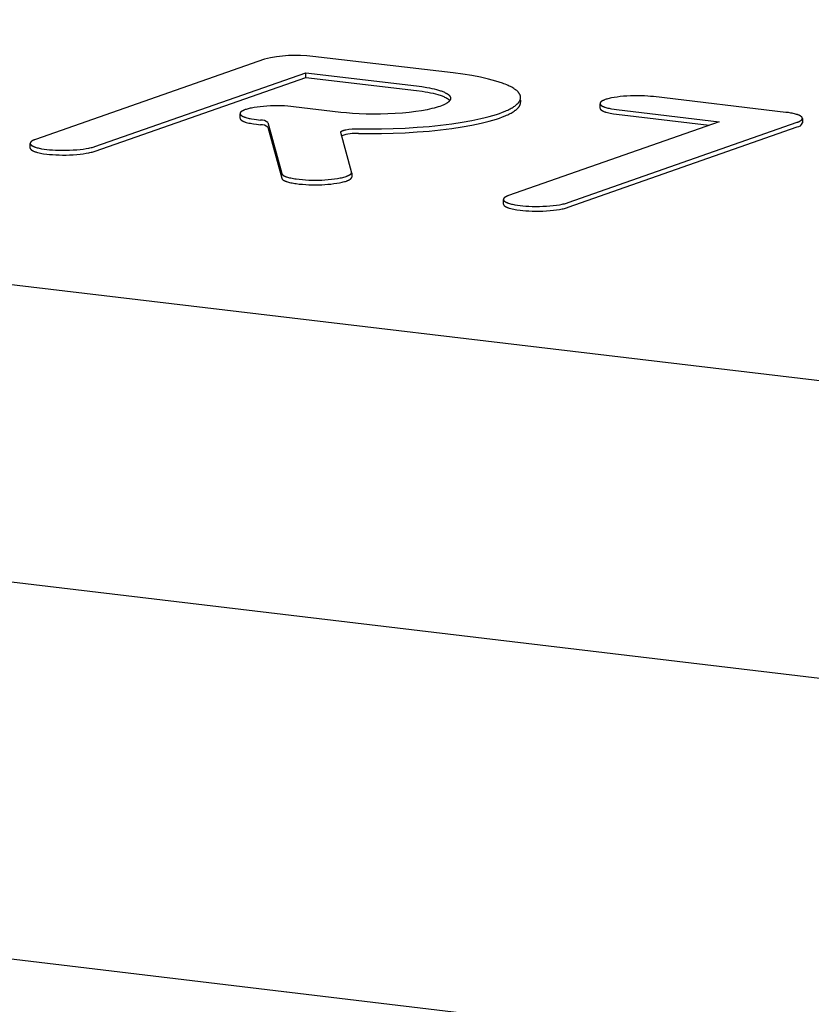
# Model space of a CAD drawing. Extents: x 11880 to 25577, y 6756 to 10446.
# Tile 48 of 87: x 23190 to 23205, y 7716 to 7734. Entities that reach past the tile are written whole.
import ezdxf

# ---------------------------------------------------------------- set-up
doc = ezdxf.new("R2010")
doc.units = 0
doc.header["$MEASUREMENT"] = 0
doc.layers.add('HAIRLINE', color=178, linetype='CONTINUOUS')

msp = doc.modelspace()

# ---------------------------------------------------------------- linework, layer by layer
at = {"layer": 'HAIRLINE'}
for p, q in [((23050.523, 7740.413), (23352.761, 7704.422)), ((23194.511, 7733.732), (23190.173, 7732.214)), ((23198.082, 7733.472), (23195.422, 7733.787)), ((23191.3, 7732.08), (23195.289, 7733.477)), ((23195.29, 7733.388), (23195.289, 7733.477)), ((23195.289, 7733.477), (23197.386, 7733.228)), ((23352.788, 7697.201), (23050.577, 7733.327)), ((23191.301, 7731.991), (23195.29, 7733.388)), ((23195.29, 7733.388), (23197.386, 7733.139)), ((23264.125, 7720.625), (23160.444, 7732.934)), ((23199.356, 7732.958), (23199.356, 7732.919)), ((23200.859, 7732.805), (23200.859, 7732.891)), ((23204.374, 7732.727), (23201.869, 7733.024)), ((23194.046, 7732.615), (23194.046, 7732.7)), ((23195.954, 7732.727), (23195.057, 7732.833)), ((23201.173, 7732.78), (23203.115, 7732.55)), ((23194.36, 7732.589), (23194.432, 7732.581)), ((23194.571, 7732.533), (23194.834, 7731.568)), ((23203.115, 7732.55), (23199.13, 7731.152)), ((23200.258, 7731.018), (23204.59, 7732.538)), ((23201.174, 7732.691), (23202.925, 7732.484)), ((23204.689, 7732.613), (23204.689, 7732.527)), ((23194.36, 7732.5), (23194.432, 7732.492)), ((23194.571, 7732.444), (23194.835, 7731.479)), ((23196.158, 7731.598), (23195.953, 7732.347)), ((23200.258, 7730.93), (23204.591, 7732.45)), ((23190.074, 7732.051), (23190.074, 7732.136)), ((23196.159, 7731.573), (23196.159, 7731.502)), ((23199.031, 7730.989), (23199.031, 7731.074))]:
    msp.add_line(p, q, dxfattribs=at)
for points in [[(23196.289, 7732.416), (23196.502, 7732.414), (23196.722, 7732.415), (23196.947, 7732.421), (23197.174, 7732.43), (23197.4, 7732.444), (23197.624, 7732.462), (23197.842, 7732.484), (23198.052, 7732.51), (23198.25, 7732.54), (23198.436, 7732.573), (23198.606, 7732.609), (23198.686, 7732.628), (23198.76, 7732.647), (23198.831, 7732.667), (23198.897, 7732.687), (23198.958, 7732.708), (23199.015, 7732.729), (23199.067, 7732.75), (23199.091, 7732.761), (23199.114, 7732.771), (23199.136, 7732.782), (23199.157, 7732.792), (23199.177, 7732.803), (23199.195, 7732.814), (23199.213, 7732.824), (23199.229, 7732.835), (23199.245, 7732.846), (23199.253, 7732.852), (23199.26, 7732.857), (23199.267, 7732.863), (23199.274, 7732.869), (23199.281, 7732.874), (23199.287, 7732.88), (23199.293, 7732.886), (23199.299, 7732.891), (23199.304, 7732.897), (23199.31, 7732.903), (23199.315, 7732.909), (23199.319, 7732.915), (23199.324, 7732.92), (23199.328, 7732.926), (23199.33, 7732.929), (23199.332, 7732.932), (23199.334, 7732.935), (23199.336, 7732.938), (23199.337, 7732.941), (23199.339, 7732.944), (23199.34, 7732.947), (23199.342, 7732.95), (23199.343, 7732.953), (23199.345, 7732.956), (23199.346, 7732.959), (23199.347, 7732.962), (23199.348, 7732.965), (23199.349, 7732.968), (23199.35, 7732.971), (23199.351, 7732.974), (23199.352, 7732.977), (23199.353, 7732.98), (23199.353, 7732.983), (23199.354, 7732.986), (23199.354, 7732.989), (23199.355, 7732.992), (23199.355, 7732.995), (23199.356, 7732.998), (23199.356, 7733.001), (23199.356, 7733.004), (23199.356, 7733.007), (23199.356, 7733.01), (23199.356, 7733.013), (23199.356, 7733.016), (23199.355, 7733.019), (23199.355, 7733.022), (23199.355, 7733.025), (23199.354, 7733.028), (23199.353, 7733.032), (23199.353, 7733.035), (23199.352, 7733.038), (23199.351, 7733.041), (23199.35, 7733.044), (23199.349, 7733.047), (23199.348, 7733.05), (23199.347, 7733.053), (23199.346, 7733.056), (23199.345, 7733.059), (23199.343, 7733.062), (23199.342, 7733.065), (23199.34, 7733.068), (23199.339, 7733.071), (23199.337, 7733.074), (23199.335, 7733.077), (23199.333, 7733.08), (23199.331, 7733.083), (23199.329, 7733.086), (23199.327, 7733.089), (23199.325, 7733.092), (23199.323, 7733.096), (23199.318, 7733.102), (23199.313, 7733.108), (23199.307, 7733.114), (23199.301, 7733.12), (23199.295, 7733.126), (23199.289, 7733.132), (23199.282, 7733.138), (23199.275, 7733.144), (23199.268, 7733.15), (23199.26, 7733.156), (23199.252, 7733.162), (23199.243, 7733.167), (23199.235, 7733.173), (23199.226, 7733.179), (23199.207, 7733.191), (23199.187, 7733.202), (23199.165, 7733.214), (23199.142, 7733.225), (23199.119, 7733.236), (23199.093, 7733.247), (23199.067, 7733.258), (23199.04, 7733.269), (23199.012, 7733.279), (23198.951, 7733.3), (23198.887, 7733.32), (23198.819, 7733.339), (23198.748, 7733.357), (23198.673, 7733.375), (23198.595, 7733.392), (23198.432, 7733.422), (23198.26, 7733.449), (23198.082, 7733.472)], [(23197.386, 7733.228), (23197.487, 7733.215), (23197.584, 7733.199), (23197.631, 7733.19), (23197.677, 7733.181), (23197.72, 7733.171), (23197.762, 7733.16), (23197.801, 7733.149), (23197.837, 7733.137), (23197.855, 7733.131), (23197.871, 7733.125), (23197.887, 7733.119), (23197.903, 7733.112), (23197.917, 7733.106), (23197.931, 7733.099), (23197.943, 7733.093), (23197.95, 7733.089), (23197.955, 7733.086), (23197.961, 7733.082), (23197.967, 7733.079), (23197.972, 7733.076), (23197.977, 7733.072), (23197.982, 7733.069), (23197.986, 7733.065), (23197.991, 7733.062), (23197.995, 7733.058), (23197.999, 7733.054), (23198.002, 7733.051), (23198.006, 7733.047), (23198.008, 7733.045), (23198.009, 7733.044), (23198.011, 7733.042), (23198.012, 7733.04), (23198.014, 7733.038), (23198.015, 7733.036), (23198.016, 7733.035), (23198.018, 7733.033), (23198.019, 7733.031), (23198.02, 7733.029), (23198.021, 7733.027), (23198.022, 7733.026), (23198.023, 7733.024), (23198.024, 7733.022), (23198.025, 7733.02), (23198.026, 7733.018), (23198.027, 7733.016), (23198.027, 7733.015), (23198.028, 7733.013), (23198.028, 7733.011), (23198.029, 7733.009), (23198.029, 7733.007), (23198.03, 7733.006), (23198.03, 7733.004), (23198.031, 7733.002), (23198.031, 7733), (23198.031, 7732.998), (23198.031, 7732.996), (23198.031, 7732.995), (23198.031, 7732.993), (23198.031, 7732.991), (23198.031, 7732.989), (23198.031, 7732.987), (23198.031, 7732.985), (23198.031, 7732.984), (23198.03, 7732.982), (23198.03, 7732.98), (23198.029, 7732.978), (23198.029, 7732.976), (23198.028, 7732.975), (23198.028, 7732.973), (23198.027, 7732.971), (23198.027, 7732.969), (23198.026, 7732.967), (23198.025, 7732.966), (23198.024, 7732.964), (23198.023, 7732.962), (23198.022, 7732.96), (23198.021, 7732.958), (23198.02, 7732.957), (23198.019, 7732.955), (23198.018, 7732.953), (23198.017, 7732.951), (23198.016, 7732.949), (23198.014, 7732.948), (23198.013, 7732.946), (23198.012, 7732.944), (23198.01, 7732.942), (23198.007, 7732.939), (23198.004, 7732.935), (23198, 7732.932), (23197.997, 7732.928), (23197.993, 7732.925), (23197.989, 7732.922), (23197.985, 7732.918), (23197.98, 7732.915), (23197.976, 7732.911), (23197.971, 7732.908), (23197.966, 7732.905), (23197.961, 7732.901), (23197.95, 7732.895), (23197.939, 7732.888), (23197.927, 7732.882), (23197.914, 7732.876), (23197.901, 7732.87), (23197.888, 7732.864), (23197.873, 7732.858), (23197.859, 7732.852), (23197.828, 7732.84), (23197.795, 7732.829), (23197.759, 7732.819), (23197.72, 7732.808), (23197.678, 7732.797), (23197.634, 7732.787), (23197.586, 7732.777), (23197.483, 7732.758), (23197.37, 7732.741), (23197.247, 7732.726), (23197.118, 7732.713), (23196.982, 7732.703), (23196.844, 7732.697), (23196.704, 7732.693), (23196.566, 7732.692), (23196.43, 7732.694), (23196.3, 7732.699), (23196.176, 7732.706), (23196.061, 7732.716), (23195.954, 7732.727)], [(23197.386, 7733.139), (23197.496, 7733.125), (23197.55, 7733.116), (23197.602, 7733.107), (23197.652, 7733.097), (23197.701, 7733.087), (23197.747, 7733.075), (23197.79, 7733.063), (23197.811, 7733.057), (23197.831, 7733.051), (23197.85, 7733.044), (23197.869, 7733.038), (23197.886, 7733.031), (23197.903, 7733.024), (23197.918, 7733.017), (23197.933, 7733.009), (23197.94, 7733.006), (23197.947, 7733.002), (23197.953, 7732.998), (23197.96, 7732.995), (23197.966, 7732.991), (23197.971, 7732.987), (23197.977, 7732.983), (23197.982, 7732.98), (23197.987, 7732.976), (23197.992, 7732.972), (23197.996, 7732.968), (23198.001, 7732.964), (23198.003, 7732.962), (23198.005, 7732.96), (23198.006, 7732.958), (23198.008, 7732.956), (23198.01, 7732.954), (23198.012, 7732.952), (23198.013, 7732.95), (23198.015, 7732.949)], [(23196.289, 7732.327), (23196.503, 7732.325), (23196.723, 7732.326), (23196.947, 7732.332), (23197.174, 7732.341), (23197.401, 7732.355), (23197.625, 7732.373), (23197.843, 7732.395), (23198.052, 7732.421), (23198.251, 7732.451), (23198.436, 7732.484), (23198.607, 7732.52), (23198.686, 7732.539), (23198.761, 7732.558), (23198.831, 7732.578), (23198.897, 7732.599), (23198.958, 7732.619), (23199.015, 7732.64), (23199.067, 7732.661), (23199.091, 7732.672), (23199.114, 7732.682), (23199.136, 7732.693), (23199.157, 7732.704), (23199.177, 7732.714), (23199.196, 7732.725), (23199.214, 7732.736), (23199.232, 7732.748), (23199.24, 7732.753), (23199.248, 7732.759), (23199.256, 7732.765), (23199.264, 7732.771), (23199.271, 7732.777), (23199.278, 7732.783), (23199.285, 7732.789), (23199.291, 7732.795), (23199.297, 7732.801), (23199.303, 7732.807), (23199.309, 7732.813), (23199.314, 7732.819), (23199.319, 7732.825), (23199.324, 7732.831), (23199.326, 7732.834), (23199.328, 7732.837), (23199.331, 7732.84), (23199.333, 7732.843), (23199.334, 7732.847), (23199.336, 7732.85), (23199.338, 7732.853), (23199.34, 7732.856), (23199.341, 7732.859), (23199.343, 7732.862), (23199.344, 7732.865), (23199.346, 7732.868), (23199.347, 7732.872), (23199.348, 7732.875), (23199.349, 7732.878), (23199.35, 7732.881), (23199.351, 7732.884), (23199.352, 7732.887), (23199.353, 7732.89), (23199.354, 7732.894), (23199.354, 7732.897), (23199.355, 7732.9), (23199.355, 7732.903), (23199.356, 7732.906), (23199.356, 7732.91), (23199.356, 7732.913), (23199.356, 7732.916), (23199.356, 7732.919)], [(23201.869, 7733.024), (23201.817, 7733.029), (23201.761, 7733.034), (23201.701, 7733.037), (23201.637, 7733.04), (23201.572, 7733.041), (23201.504, 7733.04), (23201.436, 7733.039), (23201.369, 7733.035), (23201.303, 7733.031), (23201.24, 7733.024), (23201.181, 7733.017), (23201.125, 7733.009), (23201.075, 7733), (23201.052, 7732.995), (23201.03, 7732.99), (23201.01, 7732.985), (23200.991, 7732.979), (23200.974, 7732.974), (23200.958, 7732.969), (23200.943, 7732.963), (23200.936, 7732.96), (23200.929, 7732.957), (23200.922, 7732.954), (23200.916, 7732.951), (23200.91, 7732.948), (23200.904, 7732.945), (23200.898, 7732.942), (23200.893, 7732.939), (23200.891, 7732.937), (23200.888, 7732.936), (23200.886, 7732.934), (23200.884, 7732.932), (23200.882, 7732.931), (23200.88, 7732.929), (23200.878, 7732.927), (23200.876, 7732.926), (23200.874, 7732.924), (23200.872, 7732.922), (23200.871, 7732.921), (23200.869, 7732.919), (23200.869, 7732.918), (23200.868, 7732.917), (23200.867, 7732.916), (23200.867, 7732.916), (23200.866, 7732.915), (23200.865, 7732.914), (23200.865, 7732.913), (23200.864, 7732.912), (23200.864, 7732.911), (23200.863, 7732.91), (23200.863, 7732.909), (23200.862, 7732.909), (23200.862, 7732.908), (23200.862, 7732.907), (23200.861, 7732.906), (23200.861, 7732.905), (23200.861, 7732.904), (23200.86, 7732.903), (23200.86, 7732.902), (23200.86, 7732.902), (23200.86, 7732.901), (23200.859, 7732.9), (23200.859, 7732.899), (23200.859, 7732.898), (23200.859, 7732.897), (23200.859, 7732.896), (23200.859, 7732.895), (23200.859, 7732.894), (23200.859, 7732.894), (23200.859, 7732.893), (23200.859, 7732.892), (23200.859, 7732.891), (23200.859, 7732.89), (23200.859, 7732.889), (23200.86, 7732.888), (23200.86, 7732.887), (23200.86, 7732.886), (23200.86, 7732.886), (23200.861, 7732.885), (23200.861, 7732.884), (23200.861, 7732.883), (23200.862, 7732.882), (23200.862, 7732.881), (23200.862, 7732.88), (23200.863, 7732.879), (23200.863, 7732.879), (23200.864, 7732.878), (23200.864, 7732.877), (23200.865, 7732.876), (23200.866, 7732.875), (23200.866, 7732.874), (23200.867, 7732.873), (23200.868, 7732.872), (23200.868, 7732.871), (23200.869, 7732.871), (23200.87, 7732.87), (23200.87, 7732.869), (23200.871, 7732.868), (23200.873, 7732.866), (23200.875, 7732.864), (23200.877, 7732.863), (23200.879, 7732.861), (23200.881, 7732.859), (23200.883, 7732.858), (23200.885, 7732.856), (23200.888, 7732.854), (23200.89, 7732.853), (23200.893, 7732.851), (23200.896, 7732.849), (23200.899, 7732.848), (23200.902, 7732.846), (23200.908, 7732.843), (23200.915, 7732.839), (23200.922, 7732.836), (23200.929, 7732.833), (23200.937, 7732.83), (23200.945, 7732.827), (23200.953, 7732.824), (23200.971, 7732.818), (23200.99, 7732.813), (23201.01, 7732.808), (23201.032, 7732.803), (23201.054, 7732.798), (23201.077, 7732.794), (23201.124, 7732.786), (23201.173, 7732.78)], [(23195.057, 7732.833), (23195.005, 7732.839), (23194.948, 7732.843), (23194.888, 7732.847), (23194.825, 7732.849), (23194.759, 7732.85), (23194.692, 7732.85), (23194.624, 7732.848), (23194.556, 7732.845), (23194.491, 7732.84), (23194.427, 7732.834), (23194.368, 7732.826), (23194.313, 7732.818), (23194.263, 7732.809), (23194.239, 7732.804), (23194.218, 7732.799), (23194.197, 7732.794), (23194.179, 7732.789), (23194.161, 7732.783), (23194.145, 7732.778), (23194.13, 7732.772), (23194.123, 7732.77), (23194.116, 7732.767), (23194.109, 7732.764), (23194.103, 7732.761), (23194.097, 7732.758), (23194.091, 7732.755), (23194.085, 7732.751), (23194.08, 7732.748), (23194.078, 7732.747), (23194.075, 7732.745), (23194.073, 7732.743), (23194.071, 7732.742), (23194.069, 7732.74), (23194.067, 7732.738), (23194.065, 7732.737), (23194.063, 7732.735), (23194.061, 7732.733), (23194.059, 7732.732), (23194.058, 7732.73), (23194.056, 7732.728), (23194.055, 7732.727), (23194.055, 7732.727), (23194.054, 7732.726), (23194.053, 7732.725), (23194.053, 7732.724), (23194.052, 7732.723), (23194.052, 7732.722), (23194.051, 7732.721), (23194.051, 7732.721), (23194.05, 7732.72), (23194.05, 7732.719), (23194.049, 7732.718), (23194.049, 7732.717), (23194.048, 7732.716), (23194.048, 7732.715), (23194.048, 7732.714), (23194.047, 7732.714), (23194.047, 7732.713), (23194.047, 7732.712), (23194.047, 7732.711), (23194.047, 7732.71), (23194.046, 7732.709), (23194.046, 7732.708), (23194.046, 7732.707), (23194.046, 7732.706), (23194.046, 7732.706), (23194.046, 7732.705), (23194.046, 7732.704), (23194.046, 7732.703), (23194.046, 7732.702), (23194.046, 7732.701), (23194.046, 7732.7), (23194.046, 7732.699), (23194.046, 7732.698), (23194.046, 7732.698), (23194.047, 7732.697), (23194.047, 7732.696), (23194.047, 7732.695), (23194.047, 7732.694), (23194.048, 7732.693), (23194.048, 7732.692), (23194.048, 7732.691), (23194.049, 7732.69), (23194.049, 7732.69), (23194.05, 7732.689), (23194.05, 7732.688), (23194.051, 7732.687), (23194.051, 7732.686), (23194.052, 7732.685), (23194.052, 7732.684), (23194.053, 7732.683), (23194.054, 7732.683), (23194.054, 7732.682), (23194.055, 7732.681), (23194.056, 7732.68), (23194.056, 7732.679), (23194.057, 7732.678), (23194.058, 7732.677), (23194.06, 7732.676), (23194.062, 7732.674), (23194.063, 7732.672), (23194.066, 7732.67), (23194.068, 7732.669), (23194.07, 7732.667), (23194.072, 7732.665), (23194.075, 7732.664), (23194.077, 7732.662), (23194.08, 7732.66), (23194.083, 7732.658), (23194.085, 7732.657), (23194.088, 7732.655), (23194.095, 7732.652), (23194.101, 7732.649), (23194.108, 7732.646), (23194.116, 7732.642), (23194.123, 7732.639), (23194.132, 7732.636), (23194.14, 7732.633), (23194.158, 7732.628), (23194.177, 7732.622), (23194.197, 7732.617), (23194.218, 7732.612), (23194.24, 7732.608), (23194.263, 7732.603), (23194.311, 7732.596), (23194.36, 7732.589)], [(23200.86, 7732.802), (23200.86, 7732.801), (23200.86, 7732.801), (23200.86, 7732.8), (23200.86, 7732.8), (23200.86, 7732.799), (23200.86, 7732.799), (23200.86, 7732.798), (23200.861, 7732.798), (23200.861, 7732.797), (23200.861, 7732.796), (23200.861, 7732.795), (23200.862, 7732.794), (23200.862, 7732.793), (23200.863, 7732.792), (23200.863, 7732.791), (23200.864, 7732.79), (23200.864, 7732.789), (23200.865, 7732.788), (23200.866, 7732.787), (23200.867, 7732.785), (23200.867, 7732.784), (23200.868, 7732.783), (23200.869, 7732.782), (23200.87, 7732.781), (23200.871, 7732.78), (23200.872, 7732.779), (23200.873, 7732.778), (23200.874, 7732.777), (23200.875, 7732.776), (23200.877, 7732.775), (23200.878, 7732.773), (23200.88, 7732.771), (23200.883, 7732.769), (23200.886, 7732.767), (23200.889, 7732.765), (23200.892, 7732.763), (23200.896, 7732.761), (23200.899, 7732.759), (23200.903, 7732.757), (23200.907, 7732.755), (23200.911, 7732.753), (23200.915, 7732.751), (23200.924, 7732.747), (23200.933, 7732.743), (23200.943, 7732.739), (23200.954, 7732.735), (23200.965, 7732.732), (23200.976, 7732.728), (23201.001, 7732.721), (23201.027, 7732.715), (23201.054, 7732.709), (23201.083, 7732.704), (23201.113, 7732.699), (23201.174, 7732.691)], [(23204.59, 7732.538), (23204.605, 7732.544), (23204.612, 7732.547), (23204.619, 7732.55), (23204.626, 7732.553), (23204.632, 7732.556), (23204.638, 7732.559), (23204.644, 7732.562), (23204.65, 7732.565), (23204.655, 7732.568), (23204.657, 7732.57), (23204.66, 7732.571), (23204.662, 7732.573), (23204.664, 7732.575), (23204.666, 7732.576), (23204.668, 7732.578), (23204.67, 7732.58), (23204.672, 7732.581), (23204.674, 7732.583), (23204.676, 7732.585), (23204.677, 7732.586), (23204.679, 7732.588), (23204.679, 7732.589), (23204.68, 7732.59), (23204.681, 7732.591), (23204.681, 7732.592), (23204.682, 7732.592), (23204.683, 7732.593), (23204.683, 7732.594), (23204.684, 7732.595), (23204.684, 7732.596), (23204.685, 7732.597), (23204.685, 7732.598), (23204.686, 7732.598), (23204.686, 7732.599), (23204.686, 7732.6), (23204.687, 7732.601), (23204.687, 7732.602), (23204.687, 7732.603), (23204.688, 7732.604), (23204.688, 7732.605), (23204.688, 7732.605), (23204.688, 7732.606), (23204.688, 7732.607), (23204.689, 7732.608), (23204.689, 7732.609), (23204.689, 7732.61), (23204.689, 7732.611), (23204.689, 7732.612), (23204.689, 7732.613), (23204.689, 7732.613), (23204.689, 7732.614), (23204.689, 7732.615), (23204.689, 7732.616), (23204.689, 7732.617), (23204.688, 7732.618), (23204.688, 7732.619), (23204.688, 7732.62), (23204.688, 7732.621), (23204.688, 7732.621), (23204.687, 7732.622), (23204.687, 7732.623), (23204.687, 7732.624), (23204.686, 7732.625), (23204.686, 7732.626), (23204.685, 7732.627), (23204.685, 7732.628), (23204.684, 7732.629), (23204.684, 7732.629), (23204.683, 7732.63), (23204.683, 7732.631), (23204.682, 7732.632), (23204.682, 7732.633), (23204.681, 7732.634), (23204.68, 7732.635), (23204.68, 7732.636), (23204.679, 7732.636), (23204.678, 7732.637), (23204.677, 7732.638), (23204.677, 7732.639), (23204.675, 7732.641), (23204.673, 7732.643), (23204.671, 7732.644), (23204.669, 7732.646), (23204.667, 7732.648), (23204.665, 7732.649), (23204.662, 7732.651), (23204.66, 7732.653), (23204.657, 7732.655), (23204.655, 7732.656), (23204.652, 7732.658), (23204.649, 7732.66), (23204.646, 7732.661), (23204.64, 7732.664), (23204.633, 7732.668), (23204.626, 7732.671), (23204.619, 7732.674), (23204.611, 7732.677), (23204.603, 7732.68), (23204.594, 7732.683), (23204.577, 7732.689), (23204.557, 7732.694), (23204.537, 7732.699), (23204.516, 7732.704), (23204.494, 7732.709), (23204.471, 7732.713), (23204.424, 7732.721), (23204.374, 7732.727)], [(23194.047, 7732.611), (23194.047, 7732.611), (23194.047, 7732.61), (23194.047, 7732.61), (23194.047, 7732.609), (23194.047, 7732.609), (23194.047, 7732.608), (23194.047, 7732.607), (23194.047, 7732.607), (23194.048, 7732.606), (23194.048, 7732.606), (23194.048, 7732.605), (23194.048, 7732.605), (23194.049, 7732.604), (23194.049, 7732.602), (23194.049, 7732.601), (23194.05, 7732.6), (23194.051, 7732.599), (23194.051, 7732.598), (23194.052, 7732.597), (23194.053, 7732.596), (23194.053, 7732.595), (23194.054, 7732.594), (23194.055, 7732.593), (23194.056, 7732.591), (23194.057, 7732.59), (23194.058, 7732.589), (23194.059, 7732.588), (23194.06, 7732.587), (23194.061, 7732.586), (23194.062, 7732.585), (23194.063, 7732.584), (23194.064, 7732.583), (23194.067, 7732.581), (23194.07, 7732.578), (23194.073, 7732.576), (23194.076, 7732.574), (23194.079, 7732.572), (23194.082, 7732.57), (23194.086, 7732.568), (23194.09, 7732.566), (23194.094, 7732.564), (23194.098, 7732.562), (23194.102, 7732.56), (23194.111, 7732.556), (23194.12, 7732.552), (23194.13, 7732.548), (23194.14, 7732.544), (23194.151, 7732.541), (23194.163, 7732.537), (23194.187, 7732.531), (23194.213, 7732.524), (23194.241, 7732.519), (23194.269, 7732.513), (23194.299, 7732.509), (23194.36, 7732.5)], [(23190.173, 7732.214), (23190.158, 7732.208), (23190.151, 7732.206), (23190.144, 7732.203), (23190.137, 7732.2), (23190.131, 7732.197), (23190.125, 7732.194), (23190.119, 7732.191), (23190.114, 7732.187), (23190.108, 7732.184), (23190.106, 7732.183), (23190.103, 7732.181), (23190.101, 7732.179), (23190.099, 7732.178), (23190.097, 7732.176), (23190.095, 7732.174), (23190.093, 7732.173), (23190.091, 7732.171), (23190.089, 7732.169), (23190.087, 7732.168), (23190.086, 7732.166), (23190.084, 7732.164), (23190.084, 7732.163), (23190.083, 7732.163), (23190.082, 7732.162), (23190.082, 7732.161), (23190.081, 7732.16), (23190.08, 7732.159), (23190.08, 7732.158), (23190.079, 7732.157), (23190.079, 7732.156), (23190.078, 7732.156), (23190.078, 7732.155), (23190.077, 7732.154), (23190.077, 7732.153), (23190.077, 7732.152), (23190.076, 7732.151), (23190.076, 7732.15), (23190.076, 7732.149), (23190.075, 7732.149), (23190.075, 7732.148), (23190.075, 7732.147), (23190.075, 7732.146), (23190.074, 7732.145), (23190.074, 7732.144), (23190.074, 7732.143), (23190.074, 7732.142), (23190.074, 7732.142), (23190.074, 7732.141), (23190.074, 7732.14), (23190.074, 7732.139), (23190.074, 7732.138), (23190.074, 7732.137), (23190.074, 7732.136), (23190.074, 7732.135), (23190.074, 7732.134), (23190.075, 7732.134), (23190.075, 7732.133), (23190.075, 7732.132), (23190.075, 7732.131), (23190.076, 7732.13), (23190.076, 7732.129), (23190.076, 7732.128), (23190.077, 7732.127), (23190.077, 7732.126), (23190.077, 7732.126), (23190.078, 7732.125), (23190.078, 7732.124), (23190.079, 7732.123), (23190.079, 7732.122), (23190.08, 7732.121), (23190.08, 7732.12), (23190.081, 7732.119), (23190.082, 7732.118), (23190.082, 7732.118), (23190.083, 7732.117), (23190.084, 7732.116), (23190.085, 7732.115), (23190.085, 7732.114), (23190.086, 7732.113), (23190.088, 7732.111), (23190.09, 7732.11), (23190.092, 7732.108), (23190.094, 7732.106), (23190.096, 7732.105), (23190.098, 7732.103), (23190.1, 7732.101), (23190.103, 7732.099), (23190.105, 7732.098), (23190.108, 7732.096), (23190.111, 7732.094), (23190.113, 7732.093), (23190.116, 7732.091), (23190.123, 7732.088), (23190.129, 7732.085), (23190.136, 7732.081), (23190.144, 7732.078), (23190.151, 7732.075), (23190.159, 7732.072), (23190.168, 7732.069), (23190.186, 7732.064), (23190.205, 7732.058), (23190.225, 7732.053), (23190.246, 7732.048), (23190.268, 7732.044), (23190.291, 7732.039), (23190.338, 7732.032), (23190.388, 7732.025), (23190.44, 7732.02), (23190.496, 7732.015), (23190.556, 7732.011), (23190.62, 7732.009), (23190.685, 7732.008), (23190.753, 7732.008), (23190.821, 7732.01), (23190.888, 7732.014), (23190.954, 7732.018), (23191.017, 7732.024), (23191.077, 7732.032), (23191.132, 7732.04), (23191.182, 7732.049), (23191.205, 7732.054), (23191.227, 7732.059), (23191.247, 7732.064), (23191.266, 7732.07), (23191.284, 7732.075), (23191.3, 7732.08)], [(23190.075, 7732.047), (23190.075, 7732.047), (23190.075, 7732.046), (23190.075, 7732.046), (23190.075, 7732.045), (23190.075, 7732.044), (23190.075, 7732.044), (23190.075, 7732.043), (23190.075, 7732.043), (23190.076, 7732.042), (23190.076, 7732.042), (23190.076, 7732.041), (23190.076, 7732.041), (23190.077, 7732.039), (23190.077, 7732.038), (23190.078, 7732.037), (23190.078, 7732.036), (23190.079, 7732.035), (23190.079, 7732.034), (23190.08, 7732.033), (23190.081, 7732.032), (23190.081, 7732.031), (23190.082, 7732.03), (23190.083, 7732.028), (23190.084, 7732.027), (23190.085, 7732.026), (23190.086, 7732.025), (23190.087, 7732.024), (23190.088, 7732.023), (23190.089, 7732.022), (23190.09, 7732.021), (23190.091, 7732.02), (23190.093, 7732.019), (23190.095, 7732.016), (23190.098, 7732.014), (23190.101, 7732.012), (23190.104, 7732.01), (23190.107, 7732.008), (23190.11, 7732.006), (23190.114, 7732.004), (23190.118, 7732.002), (23190.122, 7732), (23190.126, 7731.998), (23190.13, 7731.996), (23190.139, 7731.992), (23190.148, 7731.988), (23190.158, 7731.984), (23190.168, 7731.98), (23190.179, 7731.977), (23190.191, 7731.973), (23190.215, 7731.967), (23190.241, 7731.96), (23190.269, 7731.955), (23190.297, 7731.949), (23190.327, 7731.944), (23190.388, 7731.936), (23190.44, 7731.931), (23190.497, 7731.926), (23190.557, 7731.922), (23190.62, 7731.92), (23190.686, 7731.919), (23190.753, 7731.919), (23190.821, 7731.921), (23190.889, 7731.925), (23190.955, 7731.929), (23191.018, 7731.935), (23191.077, 7731.943), (23191.133, 7731.951), (23191.183, 7731.96), (23191.206, 7731.965), (23191.228, 7731.97), (23191.248, 7731.975), (23191.267, 7731.981), (23191.284, 7731.986), (23191.301, 7731.991)], [(23194.834, 7731.568), (23194.834, 7731.567), (23194.834, 7731.566), (23194.835, 7731.565), (23194.835, 7731.565), (23194.835, 7731.564), (23194.836, 7731.563), (23194.836, 7731.562), (23194.836, 7731.561), (23194.837, 7731.561), (23194.837, 7731.56), (23194.838, 7731.559), (23194.838, 7731.558), (23194.838, 7731.558), (23194.839, 7731.557), (23194.84, 7731.556), (23194.84, 7731.555), (23194.841, 7731.554), (23194.841, 7731.554), (23194.842, 7731.553), (23194.842, 7731.552), (23194.844, 7731.551), (23194.845, 7731.549), (23194.847, 7731.547), (23194.848, 7731.546), (23194.85, 7731.544), (23194.852, 7731.543), (23194.854, 7731.541), (23194.856, 7731.54), (23194.858, 7731.538), (23194.86, 7731.536), (23194.862, 7731.535), (23194.865, 7731.533), (23194.867, 7731.532), (23194.87, 7731.53), (23194.875, 7731.527), (23194.881, 7731.524), (23194.888, 7731.521), (23194.894, 7731.518), (23194.901, 7731.515), (23194.909, 7731.512), (23194.917, 7731.509), (23194.925, 7731.506), (23194.943, 7731.5), (23194.963, 7731.494), (23194.983, 7731.489), (23195.006, 7731.484), (23195.03, 7731.479), (23195.055, 7731.474), (23195.081, 7731.47), (23195.108, 7731.466), (23195.165, 7731.459), (23195.225, 7731.453), (23195.287, 7731.449), (23195.35, 7731.446), (23195.412, 7731.444), (23195.474, 7731.444), (23195.534, 7731.445), (23195.593, 7731.446), (23195.653, 7731.45), (23195.714, 7731.454), (23195.775, 7731.46), (23195.833, 7731.467), (23195.89, 7731.476), (23195.916, 7731.48), (23195.942, 7731.485), (23195.967, 7731.49), (23195.99, 7731.496), (23196.013, 7731.502), (23196.033, 7731.508), (23196.053, 7731.514), (23196.062, 7731.517), (23196.07, 7731.52), (23196.079, 7731.523), (23196.086, 7731.526), (23196.094, 7731.53), (23196.101, 7731.533), (23196.108, 7731.536), (23196.114, 7731.54), (23196.12, 7731.543), (23196.122, 7731.545), (23196.125, 7731.546), (23196.128, 7731.548), (23196.13, 7731.55), (23196.132, 7731.551), (23196.135, 7731.553), (23196.137, 7731.555), (23196.139, 7731.556), (23196.141, 7731.558), (23196.142, 7731.56), (23196.144, 7731.561), (23196.146, 7731.563), (23196.147, 7731.565), (23196.149, 7731.566), (23196.149, 7731.567), (23196.15, 7731.568), (23196.151, 7731.569), (23196.151, 7731.57), (23196.152, 7731.57), (23196.152, 7731.571), (23196.153, 7731.572), (23196.153, 7731.573), (23196.154, 7731.574), (23196.154, 7731.575), (23196.155, 7731.575), (23196.155, 7731.576), (23196.156, 7731.577), (23196.156, 7731.578), (23196.156, 7731.579), (23196.157, 7731.579), (23196.157, 7731.58), (23196.157, 7731.581), (23196.157, 7731.582), (23196.158, 7731.583), (23196.158, 7731.583), (23196.158, 7731.584), (23196.158, 7731.585), (23196.158, 7731.586), (23196.158, 7731.587), (23196.158, 7731.587), (23196.159, 7731.588), (23196.159, 7731.589), (23196.159, 7731.59), (23196.159, 7731.591), (23196.159, 7731.591), (23196.159, 7731.592), (23196.159, 7731.593), (23196.158, 7731.594), (23196.158, 7731.594), (23196.158, 7731.595), (23196.158, 7731.596), (23196.158, 7731.597), (23196.158, 7731.598), (23196.158, 7731.598)], [(23194.835, 7731.479), (23194.835, 7731.478), (23194.835, 7731.477), (23194.835, 7731.476), (23194.836, 7731.476), (23194.836, 7731.475), (23194.836, 7731.474), (23194.836, 7731.473), (23194.837, 7731.473), (23194.837, 7731.472), (23194.838, 7731.471), (23194.838, 7731.47), (23194.839, 7731.469), (23194.839, 7731.469), (23194.84, 7731.468), (23194.84, 7731.467), (23194.841, 7731.466), (23194.841, 7731.466), (23194.842, 7731.465), (23194.842, 7731.464), (23194.843, 7731.463), (23194.844, 7731.462), (23194.846, 7731.46), (23194.847, 7731.458), (23194.849, 7731.457), (23194.851, 7731.455), (23194.852, 7731.454), (23194.854, 7731.452), (23194.856, 7731.451), (23194.858, 7731.449), (23194.861, 7731.447), (23194.863, 7731.446), (23194.865, 7731.444), (23194.868, 7731.443), (23194.87, 7731.441), (23194.876, 7731.438), (23194.882, 7731.435), (23194.888, 7731.432), (23194.895, 7731.429), (23194.902, 7731.426), (23194.91, 7731.423), (23194.917, 7731.42), (23194.926, 7731.417), (23194.944, 7731.411), (23194.963, 7731.405), (23194.984, 7731.4), (23195.006, 7731.395), (23195.03, 7731.39), (23195.055, 7731.385), (23195.081, 7731.381), (23195.108, 7731.377), (23195.166, 7731.37), (23195.226, 7731.364), (23195.288, 7731.36), (23195.35, 7731.357), (23195.413, 7731.355), (23195.474, 7731.355), (23195.534, 7731.356), (23195.591, 7731.357), (23195.649, 7731.36), (23195.708, 7731.365), (23195.766, 7731.37), (23195.823, 7731.377), (23195.877, 7731.385), (23195.929, 7731.394), (23195.953, 7731.398), (23195.977, 7731.404), (23195.999, 7731.409), (23196.02, 7731.415), (23196.039, 7731.42), (23196.058, 7731.426), (23196.066, 7731.429), (23196.074, 7731.432), (23196.082, 7731.435), (23196.089, 7731.439), (23196.097, 7731.442), (23196.103, 7731.445), (23196.109, 7731.448), (23196.115, 7731.451), (23196.121, 7731.454), (23196.126, 7731.458), (23196.128, 7731.459), (23196.131, 7731.461), (23196.133, 7731.462), (23196.135, 7731.464), (23196.137, 7731.466), (23196.139, 7731.467), (23196.141, 7731.469), (23196.143, 7731.47), (23196.144, 7731.472), (23196.146, 7731.474), (23196.147, 7731.475), (23196.149, 7731.477), (23196.15, 7731.478), (23196.151, 7731.479), (23196.151, 7731.48), (23196.152, 7731.481), (23196.152, 7731.482), (23196.153, 7731.482), (23196.153, 7731.483), (23196.154, 7731.484), (23196.154, 7731.485), (23196.155, 7731.486), (23196.155, 7731.486), (23196.156, 7731.487), (23196.156, 7731.488), (23196.156, 7731.489), (23196.157, 7731.49), (23196.157, 7731.49), (23196.157, 7731.491), (23196.158, 7731.492), (23196.158, 7731.493), (23196.158, 7731.493), (23196.158, 7731.494), (23196.158, 7731.495), (23196.159, 7731.496), (23196.159, 7731.496), (23196.159, 7731.497), (23196.159, 7731.498), (23196.159, 7731.499), (23196.159, 7731.5), (23196.159, 7731.5), (23196.159, 7731.501), (23196.159, 7731.502)], [(23199.13, 7731.152), (23199.115, 7731.147), (23199.108, 7731.144), (23199.101, 7731.141), (23199.094, 7731.138), (23199.088, 7731.135), (23199.082, 7731.132), (23199.076, 7731.129), (23199.07, 7731.126), (23199.065, 7731.123), (23199.063, 7731.121), (23199.06, 7731.119), (23199.058, 7731.118), (23199.056, 7731.116), (23199.053, 7731.114), (23199.051, 7731.113), (23199.049, 7731.111), (23199.048, 7731.109), (23199.046, 7731.108), (23199.044, 7731.106), (23199.043, 7731.104), (23199.041, 7731.103), (23199.04, 7731.102), (23199.04, 7731.101), (23199.039, 7731.1), (23199.038, 7731.099), (23199.038, 7731.098), (23199.037, 7731.097), (23199.037, 7731.096), (23199.036, 7731.096), (23199.036, 7731.095), (23199.035, 7731.094), (23199.035, 7731.093), (23199.034, 7731.092), (23199.034, 7731.091), (23199.033, 7731.09), (23199.033, 7731.089), (23199.033, 7731.089), (23199.032, 7731.088), (23199.032, 7731.087), (23199.032, 7731.086), (23199.032, 7731.085), (23199.031, 7731.084), (23199.031, 7731.083), (23199.031, 7731.082), (23199.031, 7731.082), (23199.031, 7731.081), (23199.031, 7731.08), (23199.031, 7731.079), (23199.031, 7731.078), (23199.031, 7731.077), (23199.031, 7731.076), (23199.031, 7731.075), (23199.031, 7731.074), (23199.031, 7731.074), (23199.031, 7731.073), (23199.031, 7731.072), (23199.032, 7731.071), (23199.032, 7731.07), (23199.032, 7731.069), (23199.032, 7731.068), (23199.033, 7731.067), (23199.033, 7731.066), (23199.033, 7731.066), (23199.034, 7731.065), (23199.034, 7731.064), (23199.035, 7731.063), (23199.035, 7731.062), (23199.036, 7731.061), (23199.036, 7731.06), (23199.037, 7731.059), (23199.037, 7731.058), (23199.038, 7731.058), (23199.039, 7731.057), (23199.039, 7731.056), (23199.04, 7731.055), (23199.041, 7731.054), (23199.042, 7731.053), (23199.042, 7731.052), (23199.043, 7731.051), (23199.045, 7731.05), (23199.047, 7731.048), (23199.049, 7731.046), (23199.051, 7731.044), (23199.053, 7731.043), (23199.055, 7731.041), (23199.057, 7731.039), (23199.06, 7731.038), (23199.062, 7731.036), (23199.065, 7731.034), (23199.068, 7731.033), (23199.071, 7731.031), (23199.074, 7731.029), (23199.08, 7731.026), (23199.086, 7731.023), (23199.093, 7731.02), (23199.101, 7731.017), (23199.109, 7731.013), (23199.117, 7731.01), (23199.125, 7731.007), (23199.143, 7731.002), (23199.162, 7730.996), (23199.182, 7730.991), (23199.204, 7730.986), (23199.226, 7730.982), (23199.248, 7730.977), (23199.296, 7730.97), (23199.345, 7730.963), (23199.397, 7730.958), (23199.454, 7730.953), (23199.514, 7730.949), (23199.577, 7730.947), (23199.643, 7730.946), (23199.711, 7730.946), (23199.779, 7730.948), (23199.846, 7730.952), (23199.912, 7730.956), (23199.975, 7730.962), (23200.035, 7730.97), (23200.09, 7730.978), (23200.14, 7730.987), (23200.163, 7730.992), (23200.185, 7730.997), (23200.205, 7731.003), (23200.224, 7731.008), (23200.242, 7731.013), (23200.258, 7731.018)], [(23199.032, 7730.985), (23199.032, 7730.985), (23199.032, 7730.984), (23199.032, 7730.984), (23199.032, 7730.983), (23199.032, 7730.983), (23199.032, 7730.982), (23199.032, 7730.982), (23199.032, 7730.981), (23199.033, 7730.98), (23199.033, 7730.98), (23199.033, 7730.979), (23199.034, 7730.978), (23199.034, 7730.977), (23199.034, 7730.975), (23199.035, 7730.974), (23199.036, 7730.973), (23199.036, 7730.972), (23199.037, 7730.971), (23199.038, 7730.97), (23199.038, 7730.969), (23199.039, 7730.968), (23199.04, 7730.967), (23199.041, 7730.966), (23199.042, 7730.964), (23199.043, 7730.963), (23199.044, 7730.962), (23199.045, 7730.961), (23199.046, 7730.96), (23199.047, 7730.959), (23199.048, 7730.958), (23199.05, 7730.957), (23199.052, 7730.955), (23199.055, 7730.952), (23199.058, 7730.95), (23199.061, 7730.948), (23199.064, 7730.946), (23199.068, 7730.944), (23199.071, 7730.942), (23199.075, 7730.94), (23199.079, 7730.938), (23199.083, 7730.936), (23199.087, 7730.934), (23199.096, 7730.93), (23199.105, 7730.926), (23199.115, 7730.922), (23199.126, 7730.918), (23199.137, 7730.915), (23199.148, 7730.911), (23199.173, 7730.905), (23199.199, 7730.898), (23199.226, 7730.893), (23199.255, 7730.887), (23199.284, 7730.882), (23199.346, 7730.874), (23199.398, 7730.869), (23199.454, 7730.864), (23199.514, 7730.86), (23199.578, 7730.858), (23199.644, 7730.857), (23199.711, 7730.857), (23199.779, 7730.859), (23199.847, 7730.863), (23199.913, 7730.867), (23199.976, 7730.874), (23200.035, 7730.881), (23200.091, 7730.889), (23200.141, 7730.898), (23200.164, 7730.903), (23200.186, 7730.908), (23200.206, 7730.914), (23200.225, 7730.919), (23200.242, 7730.924), (23200.258, 7730.93)]]:
    msp.add_lwpolyline(points, dxfattribs=at)
msp.add_lwpolyline([(23195.953, 7732.347), (23195.953, 7732.348), (23195.953, 7732.348), (23195.953, 7732.349), (23195.952, 7732.349), (23195.952, 7732.35), (23195.952, 7732.35), (23195.952, 7732.35), (23195.952, 7732.351), (23195.952, 7732.351), (23195.952, 7732.352), (23195.952, 7732.352), (23195.952, 7732.352), (23195.952, 7732.353), (23195.953, 7732.353), (23195.953, 7732.354), (23195.953, 7732.354), (23195.953, 7732.355), (23195.953, 7732.355), (23195.953, 7732.355), (23195.953, 7732.356), (23195.953, 7732.356), (23195.954, 7732.357), (23195.954, 7732.357), (23195.954, 7732.358), (23195.954, 7732.358), (23195.954, 7732.358), (23195.955, 7732.359), (23195.955, 7732.359), (23195.955, 7732.36), (23195.956, 7732.36), (23195.956, 7732.361), (23195.956, 7732.361), (23195.956, 7732.361), (23195.957, 7732.362), (23195.957, 7732.362), (23195.958, 7732.363), (23195.958, 7732.363), (23195.958, 7732.364), (23195.959, 7732.364), (23195.96, 7732.365), (23195.961, 7732.366), (23195.962, 7732.367), (23195.963, 7732.368), (23195.964, 7732.369), (23195.966, 7732.369), (23195.967, 7732.37), (23195.968, 7732.371), (23195.97, 7732.372), (23195.971, 7732.373), (23195.974, 7732.374), (23195.977, 7732.376), (23195.981, 7732.378), (23195.984, 7732.379), (23195.988, 7732.381), (23195.992, 7732.382), (23195.996, 7732.384), (23196.001, 7732.385), (23196.005, 7732.387), (23196.015, 7732.39), (23196.025, 7732.392), (23196.036, 7732.395), (23196.048, 7732.398, -0.051617), (23196.289, 7732.416)], format="xyb", dxfattribs=at)
for centre, radius, start, end in [((23195.115, 7731.305), 2.501, 82.9484, 103.9851), ((23194.444, 7732.389), 0.191, 48.6069, 93.7284), ((23204.581, 7732.563), 0.114, 274.8724, 341.6691), ((23194.445, 7732.301), 0.191, 48.6053, 93.7283), ((23196.244, 7731.473), 0.855, 86.9623, 108.6528)]:
    msp.add_arc(centre, radius, start, end, dxfattribs=at)

doc.saveas('drawing.dxf')
